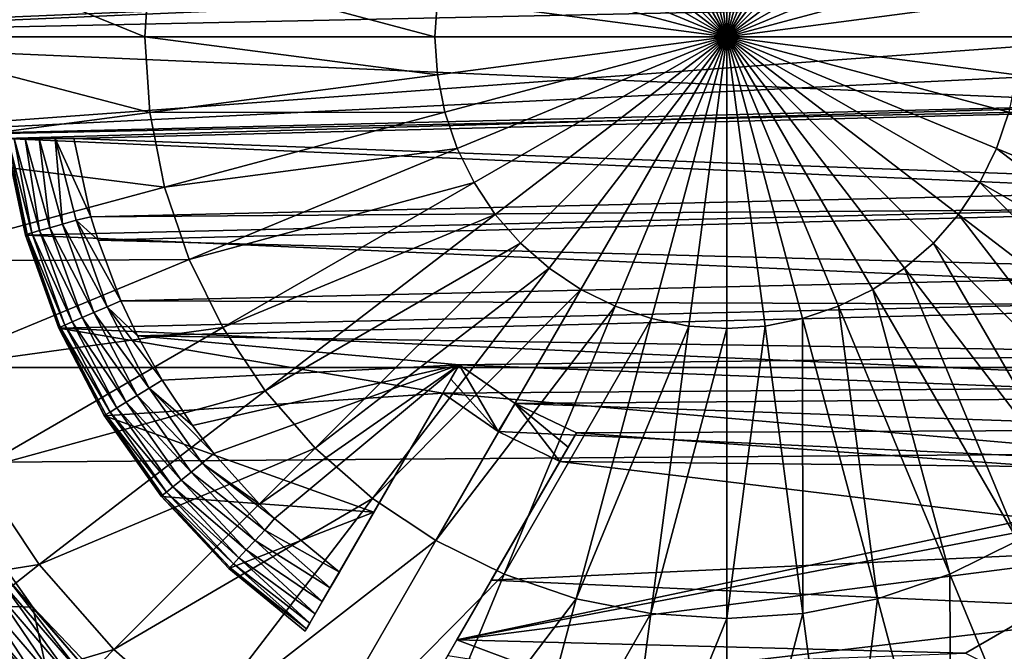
# Model space of a CAD drawing. Header units: metres. Extents: x -150 to 146, y -127 to 82.
# Tile 144 of 256: x 90.91 to 93.82, y -1.81 to 0.05. Entities that reach past the tile are written whole.
import ezdxf

# ---------------------------------------------------------------- set-up
doc = ezdxf.new("R2010")
doc.units = ezdxf.units.M
doc.layers.add('solid_ELLA_AP_WANNE_SW0001', color=7, linetype='CONTINUOUS')

msp = doc.modelspace()

# ---------------------------------------------------------------- linework, layer by layer
at = {"layer": 'solid_ELLA_AP_WANNE_SW0001'}
for points in [[(127.5, 0.976148, 22.979277), (-127.5, 0.976148, 22.979277), (-127.5, -0.976148, 22.979277)], [(127.5, -0.976148, 22.979277), (127.5, 0.976148, 22.979277), (-127.5, -0.976148, 22.979277)], [(92.777115, 0.83181, -23.959162), (92.887596, 0.853786, -23.959162), (93, 0, -24)], [(92.887596, 0.853786, -23.959162), (93, 0.861153, -23.959162), (93, 0, -24)], [(93, 0.861153, -23.959162), (93.112404, 0.853786, -23.959162), (93, 0, -24)], [(93.112404, 0.853786, -23.959162), (93.222885, 0.83181, -23.959162), (93, 0, -24)], [(92.670448, 0.795602, -23.959162), (92.777115, 0.83181, -23.959162), (93, 0, -24)], [(93.222885, 0.83181, -23.959162), (93.329552, 0.795602, -23.959162), (93, 0, -24)], [(92.56942, 0.74578, -23.959162), (92.670448, 0.795602, -23.959162), (93, 0, -24)], [(93.329552, 0.795602, -23.959162), (93.43058, 0.74578, -23.959162), (93, 0, -24)], [(92.475761, 0.683199, -23.959162), (92.56942, 0.74578, -23.959162), (93, 0, -24)], [(93.43058, 0.74578, -23.959162), (93.524239, 0.683199, -23.959162), (93, 0, -24)], [(92.391075, 0.608927, -23.959162), (92.475761, 0.683199, -23.959162), (93, 0, -24)], [(93.524239, 0.683199, -23.959162), (93.608925, 0.608927, -23.959162), (93, 0, -24)], [(92.316803, 0.524237, -23.959162), (92.391075, 0.608927, -23.959162), (93, 0, -24)], [(93.608925, 0.608927, -23.959162), (93.683197, 0.524237, -23.959162), (93, 0, -24)], [(92.254219, 0.430577, -23.959162), (92.316803, 0.524237, -23.959162), (93, 0, -24)], [(93.683197, 0.524237, -23.959162), (93.745781, 0.430577, -23.959162), (93, 0, -24)], [(92.204399, 0.329549, -23.959162), (92.254219, 0.430577, -23.959162), (93, 0, -24)], [(93.745781, 0.430577, -23.959162), (93.795601, 0.329549, -23.959162), (93, 0, -24)], [(91.282875, 0, -23.836525), (90.442413, 0, -23.633198), (90.464294, 0.333832, -23.633198)], [(91.297569, 0.224129, -23.836525), (91.282875, 0, -23.836525), (90.464294, 0.333832, -23.633198)], [(92.16819, 0.222883, -23.959162), (92.204399, 0.329549, -23.959162), (93, 0, -24)], [(93.795601, 0.329549, -23.959162), (93.83181, 0.222883, -23.959162), (93, 0, -24)], [(91.073212, 0.3, -23), (90.165833, 0.3, -23), (89.5, 0, -23)], [(94.233894, 0.2, -23), (91.073212, 0.3, -23), (89.5, 0, -23)], [(94.327003, 0.2, -22.310066), (89.75, 0, -22.310963), (90.219528, 0.3, -22.308947)], [(91.297569, 0.224129, -23.836525), (92.138847, 0, -23.959162), (91.282875, 0, -23.836525)], [(91.297569, 0.224129, -23.836525), (92.146217, 0.112403, -23.959162), (92.138847, 0, -23.959162)], [(92.146217, 0.112403, -23.959162), (92.16819, 0.222883, -23.959162), (93, 0, -24)], [(93.83181, 0.222883, -23.959162), (93.853783, 0.112403, -23.959162), (93, 0, -24)], [(94.245964, 0.100324, -23), (94.233894, 0.2, -23), (89.5, 0, -23)], [(94.341873, -0.001472, -22.310963), (89.75, 0, -22.310963), (94.327003, 0.2, -22.310066)], [(94.25, 0, -23), (94.245964, 0.100324, -23), (89.5, 0, -23)], [(92.138847, 0, -23.959162), (92.146217, 0.112403, -23.959162), (93, 0, -24)], [(93.853783, 0.112403, -23.959162), (93.861153, 0, -23.959162), (93, 0, -24)], [(94.327003, -0.2, -22.310066), (90.871033, -0.3, -22.308947), (89.75, 0, -22.310963)], [(94.341873, -0.001472, -22.310963), (94.327003, -0.2, -22.310066), (89.75, 0, -22.310963)], [(91.297569, -0.224129, -23.836525), (90.442413, 0, -23.633198), (91.282875, 0, -23.836525)], [(91.297569, -0.224129, -23.836525), (90.464294, -0.333832, -23.633198), (90.442413, 0, -23.633198)], [(92.146217, -0.112403, -23.959162), (91.282875, 0, -23.836525), (92.138847, 0, -23.959162)], [(91.297569, -0.224129, -23.836525), (91.282875, 0, -23.836525), (92.146217, -0.112403, -23.959162)], [(92.146217, -0.112403, -23.959162), (92.138847, 0, -23.959162), (93, 0, -24)], [(92.16819, -0.222883, -23.959162), (92.146217, -0.112403, -23.959162), (93, 0, -24)], [(92.204399, -0.329549, -23.959162), (92.16819, -0.222883, -23.959162), (93, 0, -24)], [(92.254219, -0.430577, -23.959162), (92.204399, -0.329549, -23.959162), (93, 0, -24)], [(92.316803, -0.524237, -23.959162), (92.254219, -0.430577, -23.959162), (93, 0, -24)], [(92.391075, -0.608927, -23.959162), (92.316803, -0.524237, -23.959162), (93, 0, -24)], [(92.475761, -0.683199, -23.959162), (92.391075, -0.608927, -23.959162), (93, 0, -24)], [(92.56942, -0.74578, -23.959162), (92.475761, -0.683199, -23.959162), (93, 0, -24)], [(92.670448, -0.795602, -23.959162), (92.56942, -0.74578, -23.959162), (93, 0, -24)], [(92.777115, -0.83181, -23.959162), (92.670448, -0.795602, -23.959162), (93, 0, -24)], [(92.887596, -0.853786, -23.959162), (92.777115, -0.83181, -23.959162), (93, 0, -24)], [(93, -0.861153, -23.959162), (92.887596, -0.853786, -23.959162), (93, 0, -24)], [(93.853783, -0.112403, -23.959162), (93, 0, -24), (93.861153, 0, -23.959162)], [(93.112404, -0.853786, -23.959162), (93, -0.861153, -23.959162), (93, 0, -24)], [(93.222885, -0.83181, -23.959162), (93.112404, -0.853786, -23.959162), (93, 0, -24)], [(93.329552, -0.795602, -23.959162), (93.222885, -0.83181, -23.959162), (93, 0, -24)], [(93.43058, -0.74578, -23.959162), (93.329552, -0.795602, -23.959162), (93, 0, -24)], [(93.524239, -0.683199, -23.959162), (93.43058, -0.74578, -23.959162), (93, 0, -24)], [(93.608925, -0.608927, -23.959162), (93.524239, -0.683199, -23.959162), (93, 0, -24)], [(93.683197, -0.524237, -23.959162), (93.608925, -0.608927, -23.959162), (93, 0, -24)], [(93.745781, -0.430577, -23.959162), (93.683197, -0.524237, -23.959162), (93, 0, -24)], [(93.795601, -0.329549, -23.959162), (93.745781, -0.430577, -23.959162), (93, 0, -24)], [(93.83181, -0.222883, -23.959162), (93.795601, -0.329549, -23.959162), (93, 0, -24)], [(93.853783, -0.112403, -23.959162), (93.83181, -0.222883, -23.959162), (93, 0, -24)], [(94.25, 0, -23), (89.5, 0, -23), (90.165833, -0.3, -23)], [(94.245964, -0.100324, -23), (94.25, 0, -23), (90.165833, -0.3, -23)], [(94.233894, -0.2, -23), (94.245964, -0.100324, -23), (90.165833, -0.3, -23)], [(91.297569, -0.224129, -23.836525), (92.146217, -0.112403, -23.959162), (92.16819, -0.222883, -23.959162)], [(94.93972, -0.2, -23), (90.165833, -0.3, -23), (91.073212, -0.3, -23)], [(94.93972, -0.2, -23), (94.233894, -0.2, -23), (90.165833, -0.3, -23)], [(95.094063, -0.487243, -22.305643), (90.871033, -0.3, -22.308947), (94.327003, -0.2, -22.310066)], [(94.898506, -0.444445, -23), (94.93972, -0.2, -23), (91.073212, -0.3, -23)], [(91.297569, -0.224129, -23.836525), (91.341385, -0.444424, -23.836525), (90.464294, -0.333832, -23.633198)], [(91.297569, -0.224129, -23.836525), (92.16819, -0.222883, -23.959162), (91.341385, -0.444424, -23.836525)], [(91.341385, -0.444424, -23.836525), (92.16819, -0.222883, -23.959162), (92.204399, -0.329549, -23.959162)], [(94.586418, -0.657114, -23.836525), (93.795601, -0.329549, -23.959162), (93.83181, -0.222883, -23.959162)], [(91.018921, -0.3, -22.992252), (91.073212, -0.3, -23), (90.165833, -0.3, -23)], [(90.971596, -0.3, -22.972931), (91.018921, -0.3, -22.992252), (90.165833, -0.3, -23)], [(90.930038, -0.3, -22.940779), (90.971596, -0.3, -22.972931), (90.165833, -0.3, -23)], [(90.897842, -0.3, -22.899565), (90.930038, -0.3, -22.940779), (90.165833, -0.3, -23)], [(90.935684, -0.58272, -22.844503), (90.878571, -0.3, -22.853056), (90.871033, -0.3, -22.799999)], [(90.931175, -0.585203, -22.303288), (90.871033, -0.3, -22.799999), (90.871033, -0.3, -22.308947)], [(90.935684, -0.58272, -22.844503), (90.871033, -0.3, -22.799999), (90.930855, -0.584082, -22.799999)], [(90.931175, -0.585203, -22.303288), (90.930855, -0.584082, -22.799999), (90.871033, -0.3, -22.799999)], [(95.094063, -0.487243, -22.305643), (90.931175, -0.585203, -22.303288), (90.871033, -0.3, -22.308947)], [(90.949921, -0.578701, -22.886776), (90.897842, -0.3, -22.899565), (90.878571, -0.3, -22.853056)], [(90.949921, -0.578701, -22.886776), (90.878571, -0.3, -22.853056), (90.935684, -0.58272, -22.844503)], [(90.972847, -0.572228, -22.924698), (90.930038, -0.3, -22.940779), (90.897842, -0.3, -22.899565)], [(90.972847, -0.572228, -22.924698), (90.897842, -0.3, -22.899565), (90.949921, -0.578701, -22.886776)], [(91.003326, -0.563625, -22.956366), (90.971596, -0.3, -22.972931), (90.930038, -0.3, -22.940779)], [(91.003326, -0.563625, -22.956366), (90.930038, -0.3, -22.940779), (90.972847, -0.572228, -22.924698)], [(91.039825, -0.553323, -22.980194), (91.018921, -0.3, -22.992252), (90.971596, -0.3, -22.972931)], [(91.039825, -0.553323, -22.980194), (90.971596, -0.3, -22.972931), (91.003326, -0.563625, -22.956366)], [(91.018921, -0.3, -22.992252), (91.124107, -0.531831, -23), (91.073212, -0.3, -23)], [(91.080505, -0.541839, -22.994986), (91.124107, -0.531831, -23), (91.018921, -0.3, -22.992252)], [(91.080505, -0.541839, -22.994986), (91.018921, -0.3, -22.992252), (91.039825, -0.553323, -22.980194)], [(94.898506, -0.444445, -23), (91.073212, -0.3, -23), (91.124107, -0.531831, -23)], [(91.341385, -0.444424, -23.836525), (90.529556, -0.661952, -23.633198), (90.464294, -0.333832, -23.633198)], [(91.341385, -0.444424, -23.836525), (92.204399, -0.329549, -23.959162), (91.413582, -0.657114, -23.836525)], [(91.413582, -0.657114, -23.836525), (92.204399, -0.329549, -23.959162), (92.254219, -0.430577, -23.959162)], [(94.487068, -0.858561, -23.836525), (93.745781, -0.430577, -23.959162), (93.795601, -0.329549, -23.959162)], [(94.487068, -0.858561, -23.836525), (93.795601, -0.329549, -23.959162), (94.586418, -0.657114, -23.836525)], [(91.413582, -0.657114, -23.836525), (92.254219, -0.430577, -23.959162), (91.512932, -0.858561, -23.836525)], [(91.512932, -0.858561, -23.836525), (92.254219, -0.430577, -23.959162), (92.316803, -0.524237, -23.959162)], [(94.362282, -1.045318, -23.836525), (93.683197, -0.524237, -23.959162), (93.745781, -0.430577, -23.959162)], [(94.362282, -1.045318, -23.836525), (93.745781, -0.430577, -23.959162), (94.487068, -0.858561, -23.836525)], [(91.341385, -0.444424, -23.836525), (91.413582, -0.657114, -23.836525), (90.529556, -0.661952, -23.633198)], [(94.883598, -0.504177, -23), (94.898506, -0.444445, -23), (91.124107, -0.531831, -23)], [(95.008797, -0.766318, -22.2978), (90.931175, -0.585203, -22.303288), (95.094063, -0.487243, -22.305643)], [(94.883598, -0.504177, -23), (91.124107, -0.531831, -23), (91.144981, -0.600869, -23)], [(94.821808, -0.695348, -23), (94.883598, -0.504177, -23), (91.144981, -0.600869, -23)], [(91.080505, -0.541839, -22.994986), (91.039825, -0.553323, -22.980194), (91.171539, -0.796736, -22.994986)], [(91.080505, -0.541839, -22.994986), (91.144981, -0.600869, -23), (91.124107, -0.531831, -23)], [(91.080505, -0.541839, -22.994986), (91.212364, -0.779019, -23), (91.144981, -0.600869, -23)], [(91.080505, -0.541839, -22.994986), (91.171539, -0.796736, -22.994986), (91.212364, -0.779019, -23)], [(91.512932, -0.858561, -23.836525), (92.316803, -0.524237, -23.959162), (91.637718, -1.045318, -23.836525)], [(91.637718, -1.045318, -23.836525), (92.316803, -0.524237, -23.959162), (92.391075, -0.608927, -23.959162)], [(94.214188, -1.214189, -23.836525), (93.608925, -0.608927, -23.959162), (93.683197, -0.524237, -23.959162)], [(94.214188, -1.214189, -23.836525), (93.683197, -0.524237, -23.959162), (94.362282, -1.045318, -23.836525)], [(90.949921, -0.578701, -22.886776), (90.935684, -0.58272, -22.844503), (91.04715, -0.850939, -22.886776)], [(90.972847, -0.572228, -22.924698), (90.949921, -0.578701, -22.886776), (91.068993, -0.841421, -22.924698)], [(90.949921, -0.578701, -22.886776), (91.04715, -0.850939, -22.886776), (91.068993, -0.841421, -22.924698)], [(91.003326, -0.563625, -22.956366), (90.972847, -0.572228, -22.924698), (91.098022, -0.828771, -22.956366)], [(90.972847, -0.572228, -22.924698), (91.068993, -0.841421, -22.924698), (91.098022, -0.828771, -22.956366)], [(91.039825, -0.553323, -22.980194), (91.003326, -0.563625, -22.956366), (91.13279, -0.813622, -22.980194)], [(91.003326, -0.563625, -22.956366), (91.098022, -0.828771, -22.956366), (91.13279, -0.813622, -22.980194)], [(91.039825, -0.553323, -22.980194), (91.13279, -0.813622, -22.980194), (91.171539, -0.796736, -22.994986)], [(90.935684, -0.58272, -22.844503), (90.930855, -0.584082, -22.799999), (91.033592, -0.856848, -22.844503)], [(90.930855, -0.584082, -22.799999), (91.028992, -0.858851, -22.799999), (91.033592, -0.856848, -22.844503)], [(90.931175, -0.585203, -22.303288), (91.028992, -0.858851, -22.799999), (90.930855, -0.584082, -22.799999)], [(90.931175, -0.585203, -22.303288), (91.02935, -0.859676, -22.294395), (91.028992, -0.858851, -22.799999)], [(95.008797, -0.766318, -22.2978), (91.02935, -0.859676, -22.294395), (90.931175, -0.585203, -22.303288)], [(90.935684, -0.58272, -22.844503), (91.033592, -0.856848, -22.844503), (91.04715, -0.850939, -22.886776)], [(94.821808, -0.695348, -23), (91.144981, -0.600869, -23), (91.212364, -0.779019, -23)], [(91.637718, -1.045318, -23.836525), (92.391075, -0.608927, -23.959162), (91.785812, -1.214189, -23.836525)], [(91.785812, -1.214189, -23.836525), (92.391075, -0.608927, -23.959162), (92.475761, -0.683199, -23.959162)], [(94.045319, -1.362285, -23.836525), (93.524239, -0.683199, -23.959162), (93.608925, -0.608927, -23.959162)], [(94.045319, -1.362285, -23.836525), (93.608925, -0.608927, -23.959162), (94.214188, -1.214189, -23.836525)], [(91.413582, -0.657114, -23.836525), (90.6371, -0.978747, -23.633198), (90.529556, -0.661952, -23.633198)], [(91.413582, -0.657114, -23.836525), (91.512932, -0.858561, -23.836525), (90.6371, -0.978747, -23.633198)], [(94.781776, -0.792006, -23), (94.821808, -0.695348, -23), (91.212364, -0.779019, -23)], [(91.785812, -1.214189, -23.836525), (92.475761, -0.683199, -23.959162), (91.954681, -1.362285, -23.836525)], [(91.954681, -1.362285, -23.836525), (92.475761, -0.683199, -23.959162), (92.56942, -0.74578, -23.959162)], [(93.858559, -1.487072, -23.836525), (93.43058, -0.74578, -23.959162), (93.524239, -0.683199, -23.959162)], [(93.858559, -1.487072, -23.836525), (93.524239, -0.683199, -23.959162), (94.045319, -1.362285, -23.836525)], [(91.954681, -1.362285, -23.836525), (92.56942, -0.74578, -23.959162), (92.141441, -1.487072, -23.836525)], [(92.141441, -1.487072, -23.836525), (92.56942, -0.74578, -23.959162), (92.670448, -0.795602, -23.959162)], [(93.657112, -1.586415, -23.836525), (93.329552, -0.795602, -23.959162), (93.43058, -0.74578, -23.959162)], [(93.657112, -1.586415, -23.836525), (93.43058, -0.74578, -23.959162), (93.858559, -1.487072, -23.836525)], [(94.886612, -1.031109, -22.287125), (91.02935, -0.859676, -22.294395), (95.008797, -0.766318, -22.2978)], [(91.171539, -0.796736, -22.994986), (91.261543, -0.88305, -23), (91.212364, -0.779019, -23)], [(94.781776, -0.792006, -23), (91.212364, -0.779019, -23), (91.261543, -0.88305, -23)], [(91.171539, -0.796736, -22.994986), (91.13279, -0.813622, -22.980194), (91.296249, -1.03696, -22.994986)], [(91.171539, -0.796736, -22.994986), (91.334496, -1.013646, -23), (91.261543, -0.88305, -23)], [(91.171539, -0.796736, -22.994986), (91.296249, -1.03696, -22.994986), (91.334496, -1.013646, -23)], [(94.710594, -0.935546, -23), (94.781776, -0.792006, -23), (91.261543, -0.88305, -23)], [(92.141441, -1.487072, -23.836525), (92.670448, -0.795602, -23.959162), (92.342888, -1.586415, -23.836525)], [(92.342888, -1.586415, -23.836525), (92.670448, -0.795602, -23.959162), (92.777115, -0.83181, -23.959162)], [(93.444427, -1.658613, -23.836525), (93.222885, -0.83181, -23.959162), (93.329552, -0.795602, -23.959162)], [(93.444427, -1.658613, -23.836525), (93.329552, -0.795602, -23.959162), (93.657112, -1.586415, -23.836525)], [(91.068993, -0.841421, -22.924698), (91.04715, -0.850939, -22.886776), (91.200699, -1.095119, -22.924698)], [(91.098022, -0.828771, -22.956366), (91.068993, -0.841421, -22.924698), (91.227745, -1.078654, -22.956366)], [(91.068993, -0.841421, -22.924698), (91.200699, -1.095119, -22.924698), (91.227745, -1.078654, -22.956366)], [(91.13279, -0.813622, -22.980194), (91.098022, -0.828771, -22.956366), (91.260139, -1.058938, -22.980194)], [(91.098022, -0.828771, -22.956366), (91.227745, -1.078654, -22.956366), (91.260139, -1.058938, -22.980194)], [(91.13279, -0.813622, -22.980194), (91.260139, -1.058938, -22.980194), (91.296249, -1.03696, -22.994986)], [(92.342888, -1.586415, -23.836525), (92.777115, -0.83181, -23.959162), (92.555573, -1.658613, -23.836525)], [(92.555573, -1.658613, -23.836525), (92.777115, -0.83181, -23.959162), (92.887596, -0.853786, -23.959162)], [(93.224129, -1.702433, -23.836525), (93.112404, -0.853786, -23.959162), (93.222885, -0.83181, -23.959162)], [(93.224129, -1.702433, -23.836525), (93.222885, -0.83181, -23.959162), (93.444427, -1.658613, -23.836525)], [(91.512932, -0.858561, -23.836525), (90.785065, -1.278794, -23.633198), (90.6371, -0.978747, -23.633198)], [(91.512932, -0.858561, -23.836525), (91.637718, -1.045318, -23.836525), (90.785065, -1.278794, -23.633198)], [(91.033592, -0.856848, -22.844503), (91.028992, -0.858851, -22.799999), (91.167709, -1.115197, -22.844503)], [(91.028992, -0.858851, -22.799999), (91.163422, -1.117804, -22.799999), (91.167709, -1.115197, -22.844503)], [(91.02935, -0.859676, -22.294395), (91.163422, -1.117804, -22.799999), (91.028992, -0.858851, -22.799999)], [(91.02935, -0.859676, -22.294395), (91.163704, -1.118264, -22.282921), (91.163422, -1.117804, -22.799999)], [(91.02935, -0.859676, -22.294395), (92.161682, -1.052012, -22.286148), (91.163704, -1.118264, -22.282921)], [(94.886612, -1.031109, -22.287125), (92.161682, -1.052012, -22.286148), (91.02935, -0.859676, -22.294395)], [(91.04715, -0.850939, -22.886776), (91.033592, -0.856848, -22.844503), (91.180344, -1.107507, -22.886776)], [(91.033592, -0.856848, -22.844503), (91.167709, -1.115197, -22.844503), (91.180344, -1.107507, -22.886776)], [(91.04715, -0.850939, -22.886776), (91.180344, -1.107507, -22.886776), (91.200699, -1.095119, -22.924698)], [(92.555573, -1.658613, -23.836525), (92.887596, -0.853786, -23.959162), (92.775871, -1.702433, -23.836525)], [(92.775871, -1.702433, -23.836525), (92.887596, -0.853786, -23.959162), (93, -0.861153, -23.959162)], [(92.775871, -1.702433, -23.836525), (93, -0.861153, -23.959162), (93, -1.717123, -23.836525)], [(93, -1.717123, -23.836525), (93, -0.861153, -23.959162), (93.112404, -0.853786, -23.959162)], [(93, -1.717123, -23.836525), (93.112404, -0.853786, -23.959162), (93.224129, -1.702433, -23.836525)], [(91.261543, -0.88305, -23), (91.334496, -1.013646, -23), (92.209846, -0.968585, -23)], [(94.710594, -0.935546, -23), (91.261543, -0.88305, -23), (92.209846, -0.968585, -23)], [(94.633972, -1.064021, -23), (94.710594, -0.935546, -23), (92.209846, -0.968585, -23)], [(127.5, -0.976148, 22.979277), (-127.5, -0.976148, 22.979277), (-127.5, -2.92141, 22.813709)], [(127.5, -2.92141, 22.813709), (127.5, -0.976148, 22.979277), (-127.5, -2.92141, 22.813709)], [(91.334496, -1.013646, -23), (91.423218, -1.147061, -23), (92.209846, -0.968585, -23)], [(91.423218, -1.147061, -23), (91.486908, -1.23006, -23), (92.209846, -0.968585, -23)], [(91.486908, -1.23006, -23), (91.621574, -1.379153, -23), (92.209846, -0.968585, -23)], [(91.621574, -1.379153, -23), (91.665848, -1.421935, -23), (92.209846, -0.968585, -23)], [(91.665848, -1.421935, -23), (91.856934, -1.579844, -23), (92.209846, -0.968585, -23)], [(92.185783, -1.010268, -22.643501), (92.209846, -0.968585, -23), (91.856934, -1.579844, -23)], [(92.325752, -1.164869, -22.280533), (92.209846, -0.968585, -23), (92.185783, -1.010268, -22.643501)], [(94.633972, -1.064021, -23), (92.209846, -0.968585, -23), (92.375, -1.082528, -23)], [(92.325752, -1.164869, -22.280533), (92.375, -1.082528, -23), (92.209846, -0.968585, -23)], [(91.296249, -1.03696, -22.994986), (91.423218, -1.147061, -23), (91.334496, -1.013646, -23)], [(92.161682, -1.052012, -22.286148), (92.185783, -1.010268, -22.643501), (91.856934, -1.579844, -23)], [(92.325752, -1.164869, -22.280533), (92.185783, -1.010268, -22.643501), (92.161682, -1.052012, -22.286148)], [(91.637718, -1.045318, -23.836525), (90.970932, -1.556961, -23.633198), (90.785065, -1.278794, -23.633198)], [(91.637718, -1.045318, -23.836525), (91.785812, -1.214189, -23.836525), (90.970932, -1.556961, -23.633198)], [(91.296249, -1.03696, -22.994986), (91.260139, -1.058938, -22.980194), (91.452339, -1.258088, -22.994986)], [(91.296249, -1.03696, -22.994986), (91.486908, -1.23006, -23), (91.423218, -1.147061, -23)], [(91.296249, -1.03696, -22.994986), (91.452339, -1.258088, -22.994986), (91.486908, -1.23006, -23)], [(94.729813, -1.276816, -22.274399), (92.161682, -1.052012, -22.286148), (94.886612, -1.031109, -22.287125)], [(91.163704, -1.118264, -22.282921), (92.161682, -1.052012, -22.286148), (91.958931, -1.403181, -22.266796)], [(91.260139, -1.058938, -22.980194), (91.227745, -1.078654, -22.956366), (91.419533, -1.284753, -22.980194)], [(91.260139, -1.058938, -22.980194), (91.419533, -1.284753, -22.980194), (91.452339, -1.258088, -22.994986)], [(91.958931, -1.403181, -22.266796), (92.161682, -1.052012, -22.286148), (91.856934, -1.579844, -23)], [(94.729813, -1.276816, -22.274399), (92.325752, -1.164869, -22.280533), (92.161682, -1.052012, -22.286148)], [(94.568466, -1.15863, -23), (94.633972, -1.064021, -23), (92.375, -1.082528, -23)], [(91.200699, -1.095119, -22.924698), (91.180344, -1.107507, -22.886776), (91.36554, -1.328648, -22.924698)], [(91.227745, -1.078654, -22.956366), (91.200699, -1.095119, -22.924698), (91.390106, -1.308673, -22.956366)], [(91.200699, -1.095119, -22.924698), (91.36554, -1.328648, -22.924698), (91.390106, -1.308673, -22.956366)], [(91.227745, -1.078654, -22.956366), (91.390106, -1.308673, -22.956366), (91.419533, -1.284753, -22.980194)], [(92.325752, -1.164869, -22.280533), (92.507385, -1.253228, -22.275738), (92.375, -1.082528, -23)], [(94.568466, -1.15863, -23), (92.375, -1.082528, -23), (92.556259, -1.168586, -23)], [(92.531845, -1.210872, -22.63833), (92.556259, -1.168586, -23), (92.375, -1.082528, -23)], [(92.507385, -1.253228, -22.275738), (92.531845, -1.210872, -22.63833), (92.375, -1.082528, -23)], [(91.167709, -1.115197, -22.844503), (91.163422, -1.117804, -22.799999), (91.335571, -1.353008, -22.844503)], [(91.163422, -1.117804, -22.799999), (91.33168, -1.356171, -22.799999), (91.335571, -1.353008, -22.844503)], [(91.163704, -1.118264, -22.282921), (91.33168, -1.356171, -22.799999), (91.163422, -1.117804, -22.799999)], [(91.163704, -1.118264, -22.282921), (91.331787, -1.356302, -22.269699), (91.33168, -1.356171, -22.799999)], [(91.163704, -1.118264, -22.282921), (91.958931, -1.403181, -22.266796), (91.331787, -1.356302, -22.269699)], [(91.180344, -1.107507, -22.886776), (91.167709, -1.115197, -22.844503), (91.347046, -1.343678, -22.886776)], [(91.167709, -1.115197, -22.844503), (91.335571, -1.353008, -22.844503), (91.347046, -1.343678, -22.886776)], [(91.180344, -1.107507, -22.886776), (91.347046, -1.343678, -22.886776), (91.36554, -1.328648, -22.924698)], [(94.447876, -1.306056, -23), (94.568466, -1.15863, -23), (92.556259, -1.168586, -23)], [(94.447876, -1.306056, -23), (92.556259, -1.168586, -23), (92.203346, -1.779844, -23)], [(92.304977, -1.60382, -22.253244), (92.203346, -1.779844, -23), (92.556259, -1.168586, -23)], [(92.304977, -1.60382, -22.253244), (92.556259, -1.168586, -23), (92.531845, -1.210872, -22.63833)], [(94.729813, -1.276816, -22.274399), (92.507385, -1.253228, -22.275738), (92.325752, -1.164869, -22.280533)], [(91.785812, -1.214189, -23.836525), (91.191513, -1.808488, -23.633198), (90.970932, -1.556961, -23.633198)], [(91.785812, -1.214189, -23.836525), (91.954681, -1.362285, -23.836525), (91.191513, -1.808488, -23.633198)], [(92.304977, -1.60382, -22.253244), (92.531845, -1.210872, -22.63833), (92.507385, -1.253228, -22.275738)], [(91.452339, -1.258088, -22.994986), (91.621574, -1.379153, -23), (91.486908, -1.23006, -23)], [(91.452339, -1.258088, -22.994986), (91.419533, -1.284753, -22.980194), (91.636925, -1.456047, -22.994986)], [(91.452339, -1.258088, -22.994986), (91.665848, -1.421935, -23), (91.621574, -1.379153, -23)], [(91.452339, -1.258088, -22.994986), (91.636925, -1.456047, -22.994986), (91.665848, -1.421935, -23)], [(94.541237, -1.499028, -22.260548), (92.304977, -1.60382, -22.253244), (92.507385, -1.253228, -22.275738)], [(94.541237, -1.499028, -22.260548), (92.507385, -1.253228, -22.275738), (94.729813, -1.276816, -22.274399)], [(90.785065, -1.278794, -23.633198), (90.970932, -1.556961, -23.633198), (90.084732, -1.698862, -23.351336)], [(91.419533, -1.284753, -22.980194), (91.390106, -1.308673, -22.956366), (91.608032, -1.486907, -22.980194)], [(91.419533, -1.284753, -22.980194), (91.608032, -1.486907, -22.980194), (91.636925, -1.456047, -22.994986)], [(94.398529, -1.358658, -23), (94.447876, -1.306056, -23), (92.203346, -1.779844, -23)], [(91.36554, -1.328648, -22.924698), (91.347046, -1.343678, -22.886776), (91.560478, -1.537709, -22.924698)], [(91.390106, -1.308673, -22.956366), (91.36554, -1.328648, -22.924698), (91.582115, -1.514591, -22.956366)], [(91.36554, -1.328648, -22.924698), (91.560478, -1.537709, -22.924698), (91.582115, -1.514591, -22.956366)], [(91.390106, -1.308673, -22.956366), (91.582115, -1.514591, -22.956366), (91.608032, -1.486907, -22.980194)], [(91.954681, -1.362285, -23.836525), (91.443039, -2.029071, -23.633198), (91.191513, -1.808488, -23.633198)], [(91.335571, -1.353008, -22.844503), (91.33168, -1.356171, -22.799999), (91.534081, -1.565902, -22.844503)], [(91.33168, -1.356171, -22.799999), (91.530655, -1.569563, -22.799999), (91.534081, -1.565902, -22.844503)], [(91.530594, -1.569504, -22.25569), (91.530655, -1.569563, -22.799999), (91.33168, -1.356171, -22.799999)], [(91.331787, -1.356302, -22.269699), (91.530594, -1.569504, -22.25569), (91.33168, -1.356171, -22.799999)], [(91.331787, -1.356302, -22.269699), (91.958931, -1.403181, -22.266796), (91.530594, -1.569504, -22.25569)], [(91.347046, -1.343678, -22.886776), (91.335571, -1.353008, -22.844503), (91.544189, -1.555104, -22.886776)], [(91.335571, -1.353008, -22.844503), (91.534081, -1.565902, -22.844503), (91.544189, -1.555104, -22.886776)], [(91.347046, -1.343678, -22.886776), (91.544189, -1.555104, -22.886776), (91.560478, -1.537709, -22.924698)], [(91.954681, -1.362285, -23.836525), (92.141441, -1.487072, -23.836525), (91.443039, -2.029071, -23.633198)], [(94.223198, -1.518645, -23), (94.398529, -1.358658, -23), (92.203346, -1.779844, -23)], [(90.879982, -1.601223, -22.851561), (90.952934, -1.682864, -22.799999), (90.733101, -1.372472, -22.799999)], [(90.733139, -1.372528, -22.499998), (90.733101, -1.372472, -22.799999), (90.952934, -1.682864, -22.799999)], [(90.95298, -1.68292, -22.5), (90.733139, -1.372528, -22.499998), (90.952934, -1.682864, -22.799999)], [(90.768143, -1.677502, -22.315561), (90.733139, -1.372528, -22.499998), (90.95298, -1.68292, -22.5)], [(91.530594, -1.569504, -22.25569), (91.958931, -1.403181, -22.266796), (91.756454, -1.753881, -22.24192)], [(91.636925, -1.456047, -22.994986), (91.856934, -1.579844, -23), (91.665848, -1.421935, -23)], [(91.958931, -1.403181, -22.266796), (91.760239, -1.747326, -22.853218), (91.756454, -1.753881, -22.799999)], [(91.958931, -1.403181, -22.266796), (91.756454, -1.753881, -22.799999), (91.756454, -1.753881, -22.24192)], [(91.958931, -1.403181, -22.266796), (91.769859, -1.730672, -22.899803), (91.760239, -1.747326, -22.853218)], [(91.958931, -1.403181, -22.266796), (91.785904, -1.70287, -22.940998), (91.769859, -1.730672, -22.899803)], [(91.958931, -1.403181, -22.266796), (91.80658, -1.667067, -22.973083), (91.785904, -1.70287, -22.940998)], [(91.958931, -1.403181, -22.266796), (91.830055, -1.626408, -22.992336), (91.80658, -1.667067, -22.973083)], [(91.958931, -1.403181, -22.266796), (91.856934, -1.579844, -23), (91.830055, -1.626408, -22.992336)], [(91.636925, -1.456047, -22.994986), (91.608032, -1.486907, -22.980194), (91.830055, -1.626408, -22.992336)], [(91.636925, -1.456047, -22.994986), (91.830055, -1.626408, -22.992336), (91.856934, -1.579844, -23)], [(92.141441, -1.487072, -23.836525), (91.721207, -2.214936, -23.633198), (91.443039, -2.029071, -23.633198)], [(91.608032, -1.486907, -22.980194), (91.582115, -1.514591, -22.956366), (91.80658, -1.667067, -22.973083)], [(91.608032, -1.486907, -22.980194), (91.80658, -1.667067, -22.973083), (91.830055, -1.626408, -22.992336)], [(92.141441, -1.487072, -23.836525), (92.342888, -1.586415, -23.836525), (91.721207, -2.214936, -23.633198)], [(94.541237, -1.499028, -22.260548), (94.324287, -1.693739, -22.24658), (92.304977, -1.60382, -22.253244)], [(93.657112, -1.586415, -23.836525), (93.858559, -1.487072, -23.836525), (93.978745, -2.362903, -23.633198)], [(91.560478, -1.537709, -22.924698), (91.544189, -1.555104, -22.886776), (91.769859, -1.730672, -22.899803)], [(91.582115, -1.514591, -22.956366), (91.560478, -1.537709, -22.924698), (91.785904, -1.70287, -22.940998)], [(91.560478, -1.537709, -22.924698), (91.769859, -1.730672, -22.899803), (91.785904, -1.70287, -22.940998)], [(91.582115, -1.514591, -22.956366), (91.785904, -1.70287, -22.940998), (91.80658, -1.667067, -22.973083)], [(94.223198, -1.518645, -23), (92.203346, -1.779844, -23), (93.703583, -1.818645, -23)], [(94.223198, -1.518645, -23), (93.703583, -1.818645, -23), (94.676888, -2.30446, -23)], [(90.970932, -1.556961, -23.633198), (90.330887, -2.064168, -23.351336), (90.084732, -1.698862, -23.351336)], [(90.970932, -1.556961, -23.633198), (91.191513, -1.808488, -23.633198), (90.330887, -2.064168, -23.351336)], [(91.534081, -1.565902, -22.844503), (91.530655, -1.569563, -22.799999), (91.760239, -1.747326, -22.853218)], [(91.544189, -1.555104, -22.886776), (91.534081, -1.565902, -22.844503), (91.760239, -1.747326, -22.853218)], [(91.544189, -1.555104, -22.886776), (91.760239, -1.747326, -22.853218), (91.769859, -1.730672, -22.899803)], [(91.530594, -1.569504, -22.25569), (91.756454, -1.753881, -22.24192), (91.530655, -1.569563, -22.799999)], [(91.530655, -1.569563, -22.799999), (91.756454, -1.753881, -22.799999), (91.760239, -1.747326, -22.853218)], [(91.756454, -1.753881, -22.24192), (91.756454, -1.753881, -22.799999), (91.530655, -1.569563, -22.799999)], [(92.342888, -1.586415, -23.836525), (92.021255, -2.362903, -23.633198), (91.721207, -2.214936, -23.633198)], [(92.342888, -1.586415, -23.836525), (92.555573, -1.658613, -23.836525), (92.021255, -2.362903, -23.633198)], [(93.444427, -1.658613, -23.836525), (93.657112, -1.586415, -23.836525), (93.661949, -2.47044, -23.633198)], [(93.657112, -1.586415, -23.836525), (93.978745, -2.362903, -23.633198), (93.661949, -2.47044, -23.633198)], [(90.837204, -1.630429, -22.941347), (91.073929, -1.904271, -22.941347), (90.863503, -1.612514, -22.899864)], [(90.863503, -1.612514, -22.899864), (91.097252, -1.882646, -22.899864), (90.879982, -1.601223, -22.851561)], [(91.073929, -1.904271, -22.941347), (91.097252, -1.882646, -22.899864), (90.863503, -1.612514, -22.899864)], [(90.879982, -1.601223, -22.851561), (91.11187, -1.869045, -22.851561), (90.952934, -1.682864, -22.799999)], [(91.097252, -1.882646, -22.899864), (91.11187, -1.869045, -22.851561), (90.879982, -1.601223, -22.851561)], [(92.304977, -1.60382, -22.253244), (92.102867, -1.953881, -22.225243), (92.203346, -1.779844, -23)], [(94.324287, -1.693739, -22.24658), (92.102867, -1.953881, -22.225243), (92.304977, -1.60382, -22.253244)], [(90.763031, -1.6811, -22.993185), (91.008156, -1.965373, -22.993185), (90.802917, -1.653809, -22.973179)], [(90.802917, -1.653809, -22.973179), (91.043533, -1.93248, -22.973179), (90.837204, -1.630429, -22.941347)], [(91.008156, -1.965373, -22.993185), (91.043533, -1.93248, -22.973179), (90.802917, -1.653809, -22.973179)], [(91.043533, -1.93248, -22.973179), (91.073929, -1.904271, -22.941347), (90.837204, -1.630429, -22.941347)], [(90.763031, -1.6811, -22.993185), (90.719719, -1.709629, -23), (90.970055, -1.999956, -23)], [(90.763031, -1.6811, -22.993185), (90.970055, -1.999956, -23), (91.008156, -1.965373, -22.993185)], [(90.768143, -1.677502, -22.315561), (90.95298, -1.68292, -22.5), (91.012688, -1.961069, -22.315561)], [(90.885826, -1.911473, -22.228931), (90.768143, -1.677502, -22.315561), (91.012688, -1.961069, -22.315561)], [(91.11187, -1.869045, -22.851561), (91.214943, -1.958587, -22.799999), (90.952934, -1.682864, -22.799999)], [(90.95298, -1.68292, -22.5), (90.952934, -1.682864, -22.799999), (91.214943, -1.958587, -22.799999)], [(91.215004, -1.958643, -22.5), (90.95298, -1.68292, -22.5), (91.214943, -1.958587, -22.799999)], [(91.012688, -1.961069, -22.315561), (90.95298, -1.68292, -22.5), (91.215004, -1.958643, -22.5)], [(92.555573, -1.658613, -23.836525), (92.338051, -2.47044, -23.633198), (92.021255, -2.362903, -23.633198)], [(92.555573, -1.658613, -23.836525), (92.775871, -1.702433, -23.836525), (92.338051, -2.47044, -23.633198)], [(93.224129, -1.702433, -23.836525), (93.444427, -1.658613, -23.836525), (93.333832, -2.535707, -23.633198)], [(93.444427, -1.658613, -23.836525), (93.661949, -2.47044, -23.633198), (93.333832, -2.535707, -23.633198)], [(90.970055, -1.999956, -23), (90.719719, -1.709629, -23), (90.010025, -1.819252, -23)], [(94.324287, -1.693739, -22.24658), (93.804672, -1.993739, -22.221703), (92.102867, -1.953881, -22.225243)], [(92.775871, -1.702433, -23.836525), (92.666168, -2.535707, -23.633198), (92.338051, -2.47044, -23.633198)], [(92.775871, -1.702433, -23.836525), (93, -1.717123, -23.836525), (92.666168, -2.535707, -23.633198)], [(93.224129, -1.702433, -23.836525), (93.333832, -2.535707, -23.633198), (93, -2.557588, -23.633198)], [(93, -1.717123, -23.836525), (93.224129, -1.702433, -23.836525), (93, -2.557588, -23.633198)], [(94.507034, -2.010257, -22.220215), (93.804672, -1.993739, -22.221703), (94.324287, -1.693739, -22.24658)], [(93, -1.717123, -23.836525), (93, -2.557588, -23.633198), (92.666168, -2.535707, -23.633198)], [(92.176468, -1.826406, -22.992338), (92.203346, -1.779844, -23), (92.102867, -1.953881, -22.225243)], [(92.176468, -1.826406, -22.992338), (92.434631, -1.866073, -23), (92.203346, -1.779844, -23)], [(92.203346, -1.779844, -23), (92.434631, -1.866073, -23), (93.703583, -1.818645, -23)], [(91.191513, -1.808488, -23.633198), (90.622673, -2.394424, -23.351336), (90.330887, -2.064168, -23.351336)], [(91.191513, -1.808488, -23.633198), (91.443039, -2.029071, -23.633198), (90.622673, -2.394424, -23.351336)]]:
    msp.add_3dface(points, dxfattribs=at)

doc.saveas('drawing.dxf')
